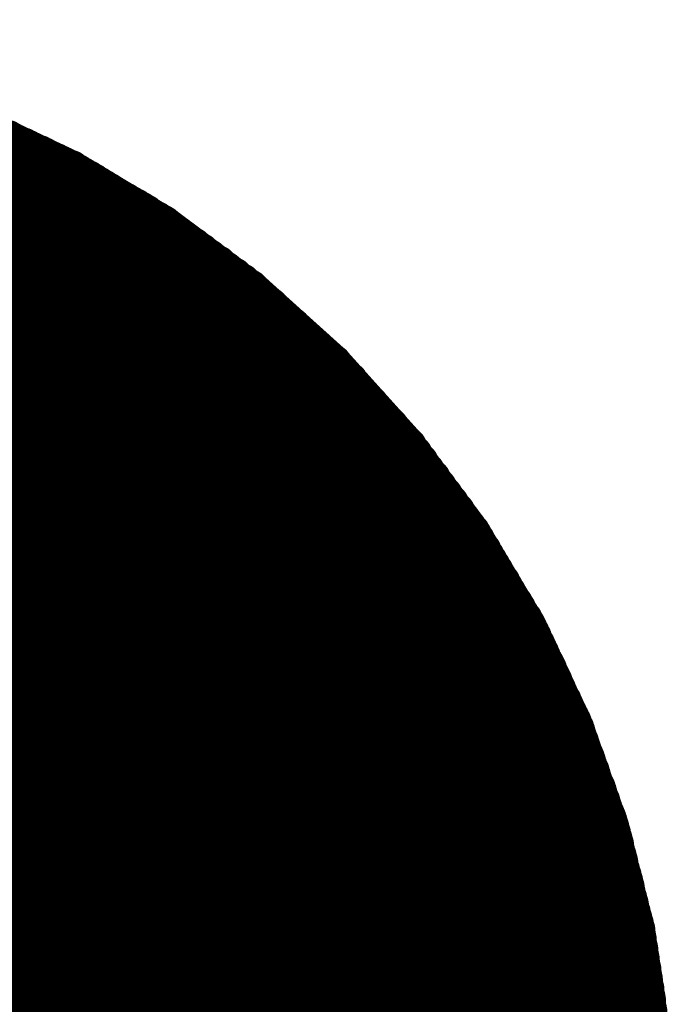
# Model space of a CAD drawing. Extents: x 0 to 65, y -0.2 to 30.2.
# Tile 63 of 237: x 34.791 to 35.119, y 14.658 to 15.151. Entities that reach past the tile are written whole.
import ezdxf

# ---------------------------------------------------------------- set-up
doc = ezdxf.new("R2010")
doc.units = 0
doc.layers.add('BOARD_GEOMETRY_SILKSCREEN_', color=1, linetype='CONTINUOUS')

msp = doc.modelspace()

# ---------------------------------------------------------------- linework, layer by layer
at = {"layer": 'BOARD_GEOMETRY_SILKSCREEN_', "const_width": 0.01905}
for points in [[(35.109912, 14.320012), (34.288476, 15.141448)], [(35.109912, 14.321028), (34.289492, 15.141448)], [(35.109912, 14.322044), (34.290508, 15.141448)], [(35.109912, 14.32306), (34.291524, 15.141448)], [(35.109912, 14.324076), (34.292794, 15.141448)], [(35.109912, 14.325346), (34.29381, 15.141448)], [(35.109912, 14.326108), (34.294826, 15.141448)], [(35.109912, 14.327378), (34.295842, 15.141448)], [(35.109912, 14.328394), (34.296858, 15.141448)], [(35.109912, 14.32941), (34.297874, 15.141448)], [(35.109912, 14.33068), (34.299144, 15.141448)], [(35.109912, 14.331442), (34.30016, 15.141448)], [(35.109912, 14.332712), (34.301176, 15.141448)], [(35.109912, 14.333728), (34.302192, 15.141448)], [(35.109912, 14.334744), (34.303208, 15.141448)], [(35.109912, 14.336014), (34.304478, 15.141448)], [(35.109912, 14.336776), (34.30524, 15.141448)], [(35.109912, 14.338046), (34.30651, 15.141448)], [(35.109912, 14.339062), (34.307526, 15.141448)], [(35.109912, 14.340078), (34.308542, 15.141448)], [(35.109912, 14.341094), (34.309812, 15.141448)], [(35.109912, 14.34211), (34.310574, 15.141448)], [(35.109912, 14.34338), (34.311844, 15.141448)], [(35.109912, 14.344396), (34.31286, 15.141448)], [(35.109912, 14.345412), (34.313876, 15.141448)], [(35.109912, 14.346428), (34.314892, 15.141448)], [(35.109912, 14.347444), (34.315908, 15.141448)], [(35.109912, 14.34846), (34.317178, 15.141448)], [(35.109912, 14.34973), (34.318194, 15.141448)], [(35.109912, 14.350746), (34.31921, 15.141448)], [(35.109912, 14.351762), (34.320226, 15.141448)], [(35.109912, 14.352778), (34.321242, 15.141448)], [(35.109912, 14.353794), (34.322258, 15.141448)], [(35.109912, 14.355064), (34.323528, 15.141448)], [(35.109912, 14.355826), (34.324544, 15.141448)], [(35.109912, 14.357096), (34.32556, 15.141448)], [(35.109912, 14.358112), (34.326576, 15.141448)], [(35.109912, 14.359128), (34.327592, 15.141448)], [(35.109912, 14.360398), (34.328862, 15.141448)], [(35.109912, 14.36116), (34.329624, 15.141448)], [(35.109912, 14.36243), (34.330894, 15.141448)], [(35.109912, 14.363446), (34.33191, 15.141448)], [(35.109912, 14.364462), (34.332926, 15.141448)], [(35.109912, 14.365732), (34.334196, 15.141448)], [(35.109912, 14.366494), (34.334958, 15.141448)], [(35.109912, 14.367764), (34.336228, 15.141448)], [(35.109912, 14.36878), (34.337244, 15.141448)], [(35.109912, 14.369796), (34.33826, 15.141448)], [(35.109912, 14.370812), (34.33953, 15.141448)], [(35.109912, 14.371828), (34.340292, 15.141448)], [(35.109912, 14.372844), (34.341562, 15.141448)], [(35.109912, 14.374114), (34.342578, 15.141448)], [(35.109912, 14.37513), (34.343594, 15.141448)], [(35.109912, 14.376146), (34.34461, 15.141448)], [(35.109912, 14.377162), (34.345626, 15.141448)], [(35.109912, 14.378178), (34.346896, 15.141448)], [(35.109912, 14.379448), (34.347912, 15.141448)], [(35.109912, 14.38021), (34.348928, 15.141448)], [(35.109912, 14.38148), (34.349944, 15.141448)], [(35.109912, 14.382496), (34.35096, 15.141448)], [(35.109912, 14.383512), (34.351976, 15.141448)], [(35.109912, 14.384782), (34.353246, 15.141448)], [(35.109912, 14.385544), (34.354008, 15.141448)], [(35.109912, 14.386814), (34.355278, 15.141448)], [(35.109912, 14.38783), (34.356294, 15.141448)], [(35.109912, 14.388846), (34.35731, 15.141448)], [(35.109912, 14.390116), (34.35858, 15.141448)], [(35.109912, 14.390878), (34.359342, 15.141448)], [(35.109912, 14.392148), (34.360612, 15.141448)], [(35.109912, 14.393164), (34.361628, 15.141448)], [(35.109912, 14.39418), (34.362644, 15.141448)], [(35.109912, 14.395196), (34.363914, 15.141448)], [(35.109912, 14.396212), (34.364676, 15.141448)], [(35.109912, 14.397482), (34.365946, 15.141448)], [(35.109912, 14.398498), (34.366962, 15.141448)], [(35.109912, 14.399514), (34.367978, 15.141448)], [(35.109912, 14.40053), (34.368994, 15.141448)], [(35.109912, 14.401546), (34.37001, 15.141448)], [(35.109912, 14.402562), (34.37128, 15.141448)], [(35.109912, 14.403832), (34.372296, 15.141448)], [(35.109912, 14.404848), (34.373312, 15.141448)], [(35.109912, 14.405864), (34.374328, 15.141448)], [(35.109912, 14.40688), (34.375344, 15.141448)], [(35.109912, 14.407896), (34.37636, 15.141448)], [(35.109912, 14.409166), (34.37763, 15.141448)], [(35.109912, 14.409928), (34.378646, 15.141448)], [(35.109912, 14.411198), (34.379662, 15.141448)], [(35.109912, 14.412214), (34.380678, 15.141448)], [(35.109912, 14.41323), (34.381694, 15.141448)], [(35.109912, 14.4145), (34.382964, 15.141448)], [(35.109912, 14.415262), (34.383726, 15.141448)], [(35.109912, 14.416532), (34.384996, 15.141448)], [(35.109912, 14.417548), (34.386012, 15.141448)], [(35.109912, 14.418564), (34.387028, 15.141448)], [(35.109912, 14.41958), (34.388298, 15.141448)], [(35.109912, 14.420596), (34.38906, 15.141448)], [(35.109912, 14.421866), (34.39033, 15.141448)], [(35.109912, 14.422882), (34.391346, 15.141448)], [(35.109912, 14.423898), (34.392362, 15.141448)], [(35.109912, 14.424914), (34.393632, 15.141448)], [(35.109912, 14.42593), (34.394394, 15.141448)], [(35.109912, 14.426946), (34.395664, 15.141448)], [(35.109912, 14.428216), (34.39668, 15.141448)], [(35.109912, 14.429232), (34.397696, 15.141448)], [(35.109912, 14.430248), (34.398712, 15.141448)], [(35.109912, 14.431264), (34.399728, 15.141448)], [(35.109912, 14.43228), (34.400744, 15.141448)], [(35.109912, 14.43355), (34.402014, 15.141448)], [(35.109912, 14.434312), (34.40303, 15.141448)], [(35.109912, 14.435582), (34.404046, 15.141448)], [(35.109912, 14.436598), (34.405062, 15.141448)], [(35.109912, 14.437614), (34.406078, 15.141448)], [(35.109912, 14.438884), (34.407348, 15.141448)], [(35.109912, 14.439646), (34.40811, 15.141448)], [(35.109912, 14.440916), (34.40938, 15.141448)], [(35.109912, 14.441932), (34.410396, 15.141448)], [(35.109912, 14.442948), (34.411412, 15.141448)], [(35.109912, 14.444218), (34.412682, 15.141448)], [(35.109912, 14.44498), (34.413444, 15.141448)], [(35.109912, 14.44625), (34.414714, 15.141448)], [(35.109912, 14.447266), (34.41573, 15.141448)], [(35.109912, 14.448282), (34.416746, 15.141448)], [(35.109912, 14.449298), (34.418016, 15.141448)], [(35.109912, 14.450314), (34.418778, 15.141448)], [(35.109912, 14.45133), (34.420048, 15.141448)], [(35.109912, 14.4526), (34.421064, 15.141448)], [(35.109912, 14.453616), (34.42208, 15.141448)], [(35.109912, 14.454632), (34.423096, 15.141448)], [(35.109912, 14.455648), (34.424112, 15.141448)], [(35.109912, 14.456664), (34.425382, 15.141448)], [(35.109912, 14.457934), (34.426398, 15.141448)], [(35.109912, 14.458696), (34.427414, 15.141448)], [(35.109912, 14.459966), (34.42843, 15.141448)], [(35.109912, 14.460982), (34.429446, 15.141448)], [(35.109912, 14.461998), (34.430462, 15.141448)], [(35.109912, 14.463268), (34.431732, 15.141448)], [(35.109912, 14.46403), (34.432748, 15.141448)], [(35.109912, 14.4653), (34.433764, 15.141448)], [(35.109912, 14.466316), (34.43478, 15.141448)], [(35.109912, 14.467332), (34.435796, 15.141448)], [(35.109912, 14.468602), (34.437066, 15.141448)], [(35.109912, 14.469364), (34.437828, 15.141448)], [(35.109912, 14.470634), (34.439098, 15.141448)], [(35.109912, 14.47165), (34.440114, 15.141448)], [(35.109912, 14.472666), (34.44113, 15.141448)], [(35.109912, 14.473682), (34.4424, 15.141448)], [(35.109912, 14.474698), (34.443162, 15.141448)], [(35.109912, 14.475968), (34.444432, 15.141448)], [(35.109912, 14.476984), (34.445448, 15.141448)], [(35.109912, 14.478), (34.446464, 15.141448)], [(35.109912, 14.479016), (34.44748, 15.141448)], [(35.109912, 14.480032), (34.448496, 15.141448)], [(35.109912, 14.481048), (34.449766, 15.141448)], [(35.109912, 14.482318), (34.450782, 15.141448)], [(35.109912, 14.483334), (34.451798, 15.141448)], [(35.109912, 14.48435), (34.452814, 15.141448)], [(35.109912, 14.485366), (34.45383, 15.141448)], [(35.109912, 14.486382), (34.454846, 15.141448)], [(35.109912, 14.487652), (34.456116, 15.141448)], [(35.109912, 14.488414), (34.457132, 15.141448)], [(35.109912, 14.489684), (34.458148, 15.141448)], [(35.109912, 14.4907), (34.459164, 15.141448)], [(35.109912, 14.491716), (34.46018, 15.141448)], [(35.109912, 14.492986), (34.46145, 15.141448)], [(35.109912, 14.493748), (34.462212, 15.141448)], [(35.109912, 14.495018), (34.463482, 15.141448)], [(35.109912, 14.496034), (34.464498, 15.141448)], [(35.109912, 14.49705), (34.465514, 15.141448)], [(35.109912, 14.498066), (34.466784, 15.141448)], [(35.109912, 14.499082), (34.467546, 15.141448)], [(35.109912, 14.500352), (34.468816, 15.141448)], [(35.109912, 14.501368), (34.469832, 15.141448)], [(35.109912, 14.502384), (34.470848, 15.141448)], [(35.109912, 14.5034), (34.472118, 15.141448)], [(35.109912, 14.504416), (34.47288, 15.141448)], [(35.109912, 14.505432), (34.47415, 15.141448)], [(35.109912, 14.506702), (34.475166, 15.141448)], [(35.109912, 14.507718), (34.476182, 15.141448)], [(35.109912, 14.508734), (34.477198, 15.141448)], [(35.109912, 14.50975), (34.478214, 15.141448)], [(35.109912, 14.510766), (34.47923, 15.141448)], [(35.109912, 14.512036), (34.4805, 15.141448)], [(35.109912, 14.512798), (34.481516, 15.141448)], [(35.109912, 14.514068), (34.482532, 15.141448)], [(35.109912, 14.515084), (34.483548, 15.141448)], [(35.109912, 14.5161), (34.484564, 15.141448)], [(35.109912, 14.51737), (34.485834, 15.141448)], [(35.109912, 14.518132), (34.486596, 15.141448)], [(35.109912, 14.519402), (34.487866, 15.141448)], [(35.109912, 14.520418), (34.488882, 15.141448)], [(35.109912, 14.521434), (34.489898, 15.141448)], [(35.109912, 14.522704), (34.491168, 15.141448)], [(35.109912, 14.523466), (34.49193, 15.141448)], [(35.109912, 14.524736), (34.4932, 15.141448)], [(35.109912, 14.525752), (34.494216, 15.141448)], [(35.109912, 14.526768), (34.495232, 15.141448)], [(35.109912, 14.527784), (34.496502, 15.141448)], [(35.109912, 14.5288), (34.497264, 15.141448)], [(35.109912, 14.53007), (34.498534, 15.141448)], [(35.109912, 14.531086), (34.49955, 15.141448)], [(35.109912, 14.532102), (34.500566, 15.141448)], [(35.109912, 14.533118), (34.501582, 15.141448)], [(35.109912, 14.534134), (34.502598, 15.141448)], [(35.109912, 14.53515), (34.503868, 15.141448)], [(35.109912, 14.53642), (34.504884, 15.141448)], [(35.109912, 14.537182), (34.5059, 15.141448)], [(35.109912, 14.538452), (34.506916, 15.141448)], [(35.109912, 14.539468), (34.507932, 15.141448)], [(35.109912, 14.540484), (34.508948, 15.141448)], [(35.109912, 14.541754), (34.510218, 15.141448)], [(35.109912, 14.542516), (34.511234, 15.141448)], [(35.109912, 14.543786), (34.51225, 15.141448)], [(35.109912, 14.544802), (34.513266, 15.141448)], [(35.109912, 14.545818), (34.514282, 15.141448)], [(35.109912, 14.547088), (34.515552, 15.141448)], [(35.109912, 14.54785), (34.516314, 15.141448)], [(35.109912, 14.54912), (34.517584, 15.141448)], [(35.109912, 14.550136), (34.5186, 15.141448)], [(35.109912, 14.551152), (34.519616, 15.141448)], [(35.109912, 14.552168), (34.520886, 15.141448)], [(35.109912, 14.553184), (34.521648, 15.141448)], [(35.109912, 14.554454), (34.522918, 15.141448)], [(35.109912, 14.55547), (34.523934, 15.141448)], [(35.109912, 14.556486), (34.52495, 15.141448)], [(35.109912, 14.557502), (34.525966, 15.141448)], [(35.109912, 14.558518), (34.526982, 15.141448)], [(35.109912, 14.559534), (34.528252, 15.141448)], [(35.109912, 14.560804), (34.529268, 15.141448)], [(35.109912, 14.56182), (34.530284, 15.141448)], [(35.109912, 14.562836), (34.5313, 15.141448)], [(35.109912, 14.563852), (34.532316, 15.141448)], [(35.109912, 14.564868), (34.533332, 15.141448)], [(35.109912, 14.566138), (34.534602, 15.141448)], [(35.109912, 14.5669), (34.535618, 15.141448)], [(35.109912, 14.56817), (34.536634, 15.141448)], [(35.109912, 14.569186), (34.53765, 15.141448)], [(35.109912, 14.570202), (34.538666, 15.141448)], [(35.109912, 14.571472), (34.539936, 15.141448)], [(35.109912, 14.572234), (34.540698, 15.141448)], [(35.109912, 14.573504), (34.541968, 15.141448)], [(35.109912, 14.57452), (34.542984, 15.141448)], [(35.109912, 14.575536), (34.544, 15.141448)], [(35.109912, 14.576552), (34.54527, 15.141448)], [(35.109912, 14.577568), (34.546032, 15.141448)], [(35.109912, 14.578838), (34.547302, 15.141448)], [(35.109912, 14.579854), (34.548318, 15.141448)], [(35.109912, 14.58087), (34.549334, 15.141448)], [(35.109912, 14.581886), (34.550604, 15.141448)], [(35.109912, 14.582902), (34.551366, 15.141448)], [(35.109912, 14.583918), (34.552636, 15.141448)], [(35.109912, 14.585188), (34.553652, 15.141448)], [(35.109912, 14.586204), (34.554668, 15.141448)], [(35.109912, 14.587474), (34.555938, 15.141448)], [(35.109912, 14.588236), (34.556954, 15.141448)], [(35.109912, 14.589506), (34.55797, 15.141448)], [(35.109912, 14.590522), (34.558986, 15.141448)], [(35.109912, 14.591792), (34.560256, 15.141448)], [(35.109912, 14.592808), (34.561272, 15.141194)], [(35.109658, 14.594078), (34.562542, 15.141194)], [(35.109658, 14.595094), (34.563558, 15.141194)], [(35.109658, 14.59611), (34.564828, 15.141194)], [(35.109404, 14.59738), (34.565844, 15.14094)], [(35.109404, 14.598396), (34.56686, 15.14094)], [(35.109404, 14.599666), (34.56813, 15.14094)], [(35.109404, 14.600682), (34.569146, 15.140686)], [(35.10915, 14.601952), (34.570416, 15.140686)], [(35.10915, 14.602968), (34.571432, 15.140686)], [(35.10915, 14.603984), (34.572702, 15.140686)], [(35.10915, 14.605), (34.573464, 15.140686)], [(35.10915, 14.60627), (34.574734, 15.140686)], [(35.10915, 14.607286), (34.57575, 15.140686)], [(35.10915, 14.608556), (34.57702, 15.140432)], [(35.108896, 14.609572), (34.578036, 15.140432)], [(35.108896, 14.610842), (34.579306, 15.140432)], [(35.108896, 14.611858), (34.580322, 15.140178)], [(35.108642, 14.612874), (34.581338, 15.140178)], [(35.108642, 14.614144), (34.582608, 15.140178)], [(35.108642, 14.61516), (34.583624, 15.140178)], [(35.108642, 14.61643), (34.584894, 15.139924)], [(35.108388, 14.617446), (34.58591, 15.139924)], [(35.108388, 14.618716), (34.58718, 15.139924)], [(35.108388, 14.619478), (34.588196, 15.139924)], [(35.108388, 14.620748), (34.589212, 15.139924)], [(35.108388, 14.621764), (34.590228, 15.139924)], [(35.108388, 14.623034), (34.591498, 15.139924)], [(35.108134, 14.62405), (34.592514, 15.13967)], [(35.108134, 14.62532), (34.593784, 15.13967)], [(35.108134, 14.626336), (34.5948, 15.13967)], [(35.108134, 14.627352), (34.59607, 15.139416)], [(35.10788, 14.628622), (34.597086, 15.139416)], [(35.10788, 14.629638), (34.598102, 15.139416)], [(35.10788, 14.630908), (34.599372, 15.139416)], [(35.107626, 14.631924), (34.600388, 15.139162)], [(35.107626, 14.633194), (34.601658, 15.139162)], [(35.107626, 14.63421), (34.602674, 15.139162)], [(35.107626, 14.635226), (34.603944, 15.139162)], [(35.107626, 14.636242), (34.604706, 15.139162)], [(35.107626, 14.637512), (34.605976, 15.139162)], [(35.107626, 14.638528), (34.606992, 15.139162)], [(35.107372, 14.639798), (34.608262, 15.138908)], [(35.107372, 14.640814), (34.609278, 15.138908)], [(35.107118, 14.642084), (34.610548, 15.138654)], [(35.106864, 14.643354), (34.611818, 15.1384)], [(35.106864, 14.644624), (34.613088, 15.1384)], [(35.10661, 14.645894), (34.614358, 15.138146)], [(35.106356, 14.64691), (34.615628, 15.137892)], [(35.106102, 14.648434), (34.616898, 15.137638)], [(35.106102, 14.64945), (34.618168, 15.137638)], [(35.105848, 14.65072), (34.619184, 15.137384)], [(35.105594, 14.652244), (34.620708, 15.13713)], [(35.10534, 14.65326), (34.621724, 15.136876)], [(35.10534, 14.65453), (34.622994, 15.136876)], [(35.105086, 14.6558), (34.624264, 15.136622)], [(35.104832, 14.65707), (34.625534, 15.136368)], [(35.104578, 14.65834), (34.626804, 15.136114)], [(35.104578, 14.65961), (34.628074, 15.136114)], [(35.104578, 14.660626), (34.629344, 15.13586)], [(35.104324, 14.66215), (34.630614, 15.135606)], [(35.10407, 14.663166), (34.631884, 15.135352)], [(35.103816, 14.664436), (34.6329, 15.135352)], [(35.103816, 14.66596), (34.634424, 15.135098)], [(35.103562, 14.666976), (34.63544, 15.134844)], [(35.103308, 14.668246), (34.63671, 15.13459)], [(35.103054, 14.669516), (34.63798, 15.13459)], [(35.103054, 14.670786), (34.63925, 15.13459)], [(35.1028, 14.672056), (34.64052, 15.134336)], [(35.102546, 14.673326), (34.64179, 15.134082)], [(35.102292, 14.674342), (34.64306, 15.133828)], [(35.102292, 14.675866), (34.64433, 15.133828)], [(35.102038, 14.676882), (34.6456, 15.133574)], [(35.101784, 14.678152), (34.646616, 15.13332)], [(35.10153, 14.679676), (34.64814, 15.133066)], [(35.10153, 14.680692), (34.649156, 15.133066)], [(35.101276, 14.681962), (34.650426, 15.132812)], [(35.101022, 14.683232), (34.651696, 15.132558)], [(35.100768, 14.684502), (34.652966, 15.132304)], [(35.100768, 14.685772), (34.654236, 15.132304)], [(35.100514, 14.687042), (34.655506, 15.13205)], [(35.10026, 14.688058), (34.656776, 15.131796)], [(35.100006, 14.689582), (34.658046, 15.131542)], [(35.100006, 14.690598), (34.659316, 15.131542)], [(35.099752, 14.691868), (34.660332, 15.131288)], [(35.099498, 14.693392), (34.661856, 15.131034)], [(35.099244, 14.694408), (34.662872, 15.13078)], [(35.099244, 14.695678), (34.664142, 15.130526)], [(35.098736, 14.697202), (34.665666, 15.130272)], [(35.098482, 14.698726), (34.66719, 15.130018)], [(35.097974, 14.70025), (34.668714, 15.12951)], [(35.09772, 14.70152), (34.669984, 15.129256)], [(35.097212, 14.70279), (34.671508, 15.128748)], [(35.096958, 14.704314), (34.672778, 15.128494)], [(35.09645, 14.705584), (34.674048, 15.127986)], [(35.096196, 14.707108), (34.675572, 15.127732)], [(35.095942, 14.708632), (34.677096, 15.127478)], [(35.095434, 14.710156), (34.67862, 15.12697)], [(35.09518, 14.711426), (34.67989, 15.126716)], [(35.094672, 14.712696), (34.681414, 15.126208)], [(35.094418, 14.71422), (34.682684, 15.125954)], [(35.09391, 14.71549), (34.684208, 15.125446)], [(35.09391, 14.717014), (34.685478, 15.125192)], [(35.093402, 14.718538), (34.687002, 15.124684)], [(35.093148, 14.720062), (34.688526, 15.124684)], [(35.09264, 14.721332), (34.689796, 15.124176)], [(35.092386, 14.722856), (34.69132, 15.123922)], [(35.091878, 14.724126), (34.69259, 15.123414)], [(35.091624, 14.725396), (34.694114, 15.12316)], [(35.091116, 14.72692), (34.695384, 15.122652)], [(35.090862, 14.728444), (34.696908, 15.122398)], [(35.090608, 14.729968), (34.698432, 15.122144)], [(35.0901, 14.731238), (34.699702, 15.121636)], [(35.089846, 14.732762), (34.701226, 15.121382)], [(35.089338, 14.734032), (34.702496, 15.120874)], [(35.089084, 14.735302), (34.70402, 15.12062)], [(35.088576, 14.736826), (34.70529, 15.120112)], [(35.088576, 14.73835), (34.706814, 15.119858)], [(35.088068, 14.739874), (34.708338, 15.11935)], [(35.087814, 14.741144), (34.709608, 15.11935)], [(35.087306, 14.742668), (34.711132, 15.118842)], [(35.087052, 14.743938), (34.712402, 15.118588)], [(35.086544, 14.745462), (34.713926, 15.11808)], [(35.08629, 14.746732), (34.715196, 15.117826)], [(35.085782, 14.748256), (34.71672, 15.117318)], [(35.085274, 14.750034), (34.718498, 15.11681)], [(35.084766, 14.751558), (34.720276, 15.116048)], [(35.084004, 14.753336), (34.7218, 15.11554)], [(35.083242, 14.755114), (34.723578, 15.114778)], [(35.082734, 14.756638), (34.725102, 15.11427)], [(35.082226, 14.758162), (34.726626, 15.113762)], [(35.081718, 14.75994), (34.728404, 15.113254)], [(35.080956, 14.761464), (34.730182, 15.112492)], [(35.080448, 14.763242), (34.731706, 15.111984)], [(35.07994, 14.76502), (34.733484, 15.111476)], [(35.079432, 14.766544), (34.735008, 15.110714)], [(35.07867, 14.768068), (34.736532, 15.110206)], [(35.077908, 14.769846), (34.73831, 15.109444)], [(35.0774, 14.77137), (34.740088, 15.108936)], [(35.076892, 14.773148), (34.741612, 15.108428)], [(35.076384, 14.774926), (34.74339, 15.10792)], [(35.075622, 14.77645), (34.744914, 15.107158)], [(35.075114, 14.777974), (34.746438, 15.10665)], [(35.074606, 14.779752), (34.748216, 15.106142)], [(35.074098, 14.781276), (34.749994, 15.10538)], [(35.073336, 14.783054), (34.751518, 15.104872)], [(35.072574, 14.784832), (34.753296, 15.10411)], [(35.072066, 14.786356), (34.75482, 15.103602)], [(35.071558, 14.78788), (34.756344, 15.103094)], [(35.07105, 14.789658), (34.758122, 15.102586)], [(35.070288, 14.791436), (34.7599, 15.101824)], [(35.06978, 14.79296), (34.761424, 15.101316)], [(35.069272, 14.794738), (34.763202, 15.100808)], [(35.068764, 14.796262), (34.764726, 15.1003)], [(35.068002, 14.797786), (34.76625, 15.099538)], [(34.816034, 15.07617), (34.767012, 15.099284)], [(35.06724, 14.799818), (34.768282, 15.098776)], [(35.066224, 14.80185), (34.770314, 15.09776)], [(35.065208, 14.803882), (34.772346, 15.096744)], [(35.064192, 14.805914), (34.774378, 15.095728)], [(35.06343, 14.807692), (34.776156, 15.094966)], [(35.062414, 14.809978), (34.778442, 15.09395)], [(35.061398, 14.811756), (34.780474, 15.092934)], [(35.060382, 14.813788), (34.782252, 15.091918)], [(35.05962, 14.81582), (34.784538, 15.091156)], [(35.058604, 14.817852), (34.786316, 15.09014)], [(35.057842, 14.819884), (34.788348, 15.089124)], [(35.056826, 14.821916), (34.79038, 15.088108)], [(35.05581, 14.823948), (34.792412, 15.087346)], [(35.055048, 14.82598), (34.794444, 15.08633)], [(35.054032, 14.828012), (34.796476, 15.085314)], [(35.053016, 14.82979), (34.798508, 15.084298)], [(35.052, 14.832076), (34.80054, 15.083536)], [(35.051238, 14.833854), (34.802572, 15.08252)], [(35.050222, 14.835886), (34.80435, 15.081504)], [(35.049206, 14.838172), (34.806636, 15.080488)], [(35.04819, 14.83995), (34.808414, 15.079726)], [(35.047428, 14.841982), (34.810446, 15.07871)], [(35.046412, 14.844014), (34.812478, 15.077694)], [(35.045396, 14.846046), (34.81451, 15.076678)], [(34.86277, 15.04823), (34.816034, 15.07617)], [(35.04438, 14.848078), (34.816542, 15.075916)], [(35.042856, 14.850872), (34.819336, 15.074138)], [(35.041078, 14.853412), (34.821876, 15.072614)], [(35.039554, 14.856206), (34.82467, 15.07109)], [(35.03803, 14.858746), (34.82721, 15.069566)], [(35.036252, 14.861286), (34.830004, 15.067788)], [(35.034728, 14.86408), (34.832544, 15.066264)], [(35.033204, 14.86662), (34.835084, 15.06474)], [(35.03168, 14.869414), (34.837878, 15.062962)], [(35.029902, 14.871954), (34.840418, 15.061438)], [(35.028378, 14.874748), (34.843212, 15.059914)], [(35.026854, 14.877288), (34.845752, 15.05839)], [(35.02533, 14.879828), (34.848546, 15.056866)], [(35.023806, 14.882368), (34.851086, 15.055342)], [(35.022282, 14.885162), (34.853626, 15.053818)], [(35.020504, 14.887702), (34.856166, 15.05204)], [(35.01898, 14.890496), (34.85896, 15.050516)], [(35.017456, 14.893036), (34.8615, 15.048992)], [(34.906458, 15.015718), (34.86277, 15.04823)], [(35.014916, 14.896592), (34.865056, 15.046452)], [(35.011868, 14.900656), (34.86912, 15.043404)], [(35.009074, 14.90472), (34.873184, 15.040356)], [(35.006026, 14.908784), (34.877502, 15.037308)], [(35.002978, 14.912848), (34.881312, 15.034514)], [(34.99993, 14.916912), (34.885376, 15.031466)], [(34.996882, 14.92123), (34.889694, 15.028418)], [(34.993834, 14.92504), (34.893504, 15.02537)], [(34.990786, 14.929358), (34.897822, 15.022322)], [(34.987738, 14.933422), (34.901886, 15.019274)], [(34.984944, 14.937232), (34.90595, 15.016226)], [(34.947352, 14.978888), (34.906458, 15.015718)], [(34.9758, 14.947392), (34.915856, 15.007336)], [(34.96564, 14.958568), (34.927032, 14.997176)], [(34.95548, 14.969998), (34.938462, 14.986762)], [(34.984182, 14.937994), (34.947352, 14.978888)], [(35.016694, 14.894306), (34.984182, 14.937994)], [(35.044634, 14.84757), (35.016694, 14.894306)], [(35.067748, 14.798548), (35.044634, 14.84757)], [(35.086036, 14.747494), (35.067748, 14.798548)], [(35.099244, 14.694916), (35.086036, 14.747494)], [(35.107372, 14.640814), (35.099244, 14.694916)]]:
    msp.add_lwpolyline(points, dxfattribs=at)
at = {"layer": 'BOARD_GEOMETRY_SILKSCREEN_', "const_width": 0.009652}
for points in [[(34.777426, 15.091918, -1), (34.787078, 15.091918)], [(34.779712, 15.091156, -1), (34.789364, 15.091156)], [(34.78149, 15.09014, -1), (34.791142, 15.09014)], [(34.783522, 15.089124, -1), (34.793174, 15.089124)], [(34.787078, 15.091918, -1), (34.777426, 15.091918)], [(34.789364, 15.091156, -1), (34.779712, 15.091156)], [(34.791142, 15.09014, -1), (34.78149, 15.09014)], [(34.793174, 15.089124, -1), (34.783522, 15.089124)], [(34.785554, 15.088108, -1), (34.795206, 15.088108)], [(34.787586, 15.087346, -1), (34.797238, 15.087346)], [(34.789618, 15.08633, -1), (34.79927, 15.08633)], [(34.79165, 15.085314, -1), (34.801302, 15.085314)], [(34.793682, 15.084298, -1), (34.803334, 15.084298)], [(34.795206, 15.088108, -1), (34.785554, 15.088108)], [(34.797238, 15.087346, -1), (34.787586, 15.087346)], [(34.79927, 15.08633, -1), (34.789618, 15.08633)], [(34.801302, 15.085314, -1), (34.79165, 15.085314)], [(34.803334, 15.084298, -1), (34.793682, 15.084298)], [(34.795714, 15.083536, -1), (34.805366, 15.083536)], [(34.805366, 15.083536, -1), (34.795714, 15.083536)], [(34.797746, 15.08252, -1), (34.807398, 15.08252)], [(34.799524, 15.081504, -1), (34.809176, 15.081504)], [(34.80181, 15.080488, -1), (34.811462, 15.080488)], [(34.803588, 15.079726, -1), (34.81324, 15.079726)], [(34.80562, 15.07871, -1), (34.815272, 15.07871)], [(34.807398, 15.08252, -1), (34.797746, 15.08252)], [(34.809176, 15.081504, -1), (34.799524, 15.081504)], [(34.811462, 15.080488, -1), (34.80181, 15.080488)], [(34.81324, 15.079726, -1), (34.803588, 15.079726)], [(34.815272, 15.07871, -1), (34.80562, 15.07871)], [(34.807652, 15.077694, -1), (34.817304, 15.077694)], [(34.809684, 15.076678, -1), (34.819336, 15.076678)], [(34.811208, 15.07617, -1), (34.82086, 15.07617)], [(34.811208, 15.07617, -1), (34.82086, 15.07617)], [(34.811716, 15.075916, -1), (34.821368, 15.075916)], [(34.81451, 15.074138, -1), (34.824162, 15.074138)], [(34.817304, 15.077694, -1), (34.807652, 15.077694)], [(34.819336, 15.076678, -1), (34.809684, 15.076678)], [(34.82086, 15.07617, -1), (34.811208, 15.07617)], [(34.82086, 15.07617, -1), (34.811208, 15.07617)], [(34.821368, 15.075916, -1), (34.811716, 15.075916)], [(34.824162, 15.074138, -1), (34.81451, 15.074138)], [(34.81705, 15.072614, -1), (34.826702, 15.072614)], [(34.819844, 15.07109, -1), (34.829496, 15.07109)], [(34.822384, 15.069566, -1), (34.832036, 15.069566)], [(34.826702, 15.072614, -1), (34.81705, 15.072614)], [(34.829496, 15.07109, -1), (34.819844, 15.07109)], [(34.832036, 15.069566, -1), (34.822384, 15.069566)], [(34.825178, 15.067788, -1), (34.83483, 15.067788)], [(34.827718, 15.066264, -1), (34.83737, 15.066264)], [(34.830258, 15.06474, -1), (34.83991, 15.06474)], [(34.83483, 15.067788, -1), (34.825178, 15.067788)], [(34.83737, 15.066264, -1), (34.827718, 15.066264)], [(34.83991, 15.06474, -1), (34.830258, 15.06474)], [(34.833052, 15.062962, -1), (34.842704, 15.062962)], [(34.835592, 15.061438, -1), (34.845244, 15.061438)], [(34.838386, 15.059914, -1), (34.848038, 15.059914)], [(34.842704, 15.062962, -1), (34.833052, 15.062962)], [(34.845244, 15.061438, -1), (34.835592, 15.061438)], [(34.848038, 15.059914, -1), (34.838386, 15.059914)], [(34.840926, 15.05839, -1), (34.850578, 15.05839)], [(34.84372, 15.056866, -1), (34.853372, 15.056866)], [(34.84626, 15.055342, -1), (34.855912, 15.055342)], [(34.850578, 15.05839, -1), (34.840926, 15.05839)], [(34.853372, 15.056866, -1), (34.84372, 15.056866)], [(34.855912, 15.055342, -1), (34.84626, 15.055342)], [(34.8488, 15.053818, -1), (34.858452, 15.053818)], [(34.85134, 15.05204, -1), (34.860992, 15.05204)], [(34.854134, 15.050516, -1), (34.863786, 15.050516)], [(34.858452, 15.053818, -1), (34.8488, 15.053818)], [(34.860992, 15.05204, -1), (34.85134, 15.05204)], [(34.863786, 15.050516, -1), (34.854134, 15.050516)], [(34.856674, 15.048992, -1), (34.866326, 15.048992)], [(34.857944, 15.04823, -1), (34.867596, 15.04823)], [(34.857944, 15.04823, -1), (34.867596, 15.04823)], [(34.86023, 15.046452, -1), (34.869882, 15.046452)], [(34.866326, 15.048992, -1), (34.856674, 15.048992)], [(34.867596, 15.04823, -1), (34.857944, 15.04823)], [(34.867596, 15.04823, -1), (34.857944, 15.04823)], [(34.869882, 15.046452, -1), (34.86023, 15.046452)], [(34.864294, 15.043404, -1), (34.873946, 15.043404)], [(34.868358, 15.040356, -1), (34.87801, 15.040356)], [(34.873946, 15.043404, -1), (34.864294, 15.043404)], [(34.87801, 15.040356, -1), (34.868358, 15.040356)], [(34.872676, 15.037308, -1), (34.882328, 15.037308)], [(34.876486, 15.034514, -1), (34.886138, 15.034514)], [(34.882328, 15.037308, -1), (34.872676, 15.037308)], [(34.886138, 15.034514, -1), (34.876486, 15.034514)], [(34.88055, 15.031466, -1), (34.890202, 15.031466)], [(34.890202, 15.031466, -1), (34.88055, 15.031466)], [(34.884868, 15.028418, -1), (34.89452, 15.028418)], [(34.888678, 15.02537, -1), (34.89833, 15.02537)], [(34.89452, 15.028418, -1), (34.884868, 15.028418)], [(34.89833, 15.02537, -1), (34.888678, 15.02537)], [(34.892996, 15.022322, -1), (34.902648, 15.022322)], [(34.902648, 15.022322, -1), (34.892996, 15.022322)], [(34.89706, 15.019274, -1), (34.906712, 15.019274)], [(34.901124, 15.016226, -1), (34.910776, 15.016226)], [(34.901632, 15.015718, -1), (34.911284, 15.015718)], [(34.901632, 15.015718, -1), (34.911284, 15.015718)], [(34.906712, 15.019274, -1), (34.89706, 15.019274)], [(34.910776, 15.016226, -1), (34.901124, 15.016226)], [(34.911284, 15.015718, -1), (34.901632, 15.015718)], [(34.911284, 15.015718, -1), (34.901632, 15.015718)], [(34.91103, 15.007336, -1), (34.920682, 15.007336)], [(34.920682, 15.007336, -1), (34.91103, 15.007336)], [(34.922206, 14.997176, -1), (34.931858, 14.997176)], [(34.931858, 14.997176, -1), (34.922206, 14.997176)], [(34.933636, 14.986762, -1), (34.943288, 14.986762)], [(34.943288, 14.986762, -1), (34.933636, 14.986762)], [(34.942526, 14.978888, -1), (34.952178, 14.978888)], [(34.942526, 14.978888, -1), (34.952178, 14.978888)], [(34.952178, 14.978888, -1), (34.942526, 14.978888)], [(34.952178, 14.978888, -1), (34.942526, 14.978888)], [(34.950654, 14.969998, -1), (34.960306, 14.969998)], [(34.960306, 14.969998, -1), (34.950654, 14.969998)], [(34.960814, 14.958568, -1), (34.970466, 14.958568)], [(34.970466, 14.958568, -1), (34.960814, 14.958568)], [(34.970974, 14.947392, -1), (34.980626, 14.947392)], [(34.980626, 14.947392, -1), (34.970974, 14.947392)], [(34.979356, 14.937994, -1), (34.989008, 14.937994)], [(34.979356, 14.937994, -1), (34.989008, 14.937994)], [(34.980118, 14.937232, -1), (34.98977, 14.937232)], [(34.989008, 14.937994, -1), (34.979356, 14.937994)], [(34.989008, 14.937994, -1), (34.979356, 14.937994)], [(34.98977, 14.937232, -1), (34.980118, 14.937232)], [(34.982912, 14.933422, -1), (34.992564, 14.933422)], [(34.992564, 14.933422, -1), (34.982912, 14.933422)], [(34.98596, 14.929358, -1), (34.995612, 14.929358)], [(34.995612, 14.929358, -1), (34.98596, 14.929358)], [(34.989008, 14.92504, -1), (34.99866, 14.92504)], [(34.992056, 14.92123, -1), (35.001708, 14.92123)], [(34.99866, 14.92504, -1), (34.989008, 14.92504)], [(35.001708, 14.92123, -1), (34.992056, 14.92123)], [(34.995104, 14.916912, -1), (35.004756, 14.916912)], [(35.004756, 14.916912, -1), (34.995104, 14.916912)], [(34.998152, 14.912848, -1), (35.007804, 14.912848)], [(35.007804, 14.912848, -1), (34.998152, 14.912848)], [(35.0012, 14.908784, -1), (35.010852, 14.908784)], [(35.010852, 14.908784, -1), (35.0012, 14.908784)], [(35.004248, 14.90472, -1), (35.0139, 14.90472)], [(35.0139, 14.90472, -1), (35.004248, 14.90472)], [(35.007042, 14.900656, -1), (35.016694, 14.900656)], [(35.01009, 14.896592, -1), (35.019742, 14.896592)], [(35.016694, 14.900656, -1), (35.007042, 14.900656)], [(35.019742, 14.896592, -1), (35.01009, 14.896592)], [(35.011868, 14.894306, -1), (35.02152, 14.894306)], [(35.011868, 14.894306, -1), (35.02152, 14.894306)], [(35.01263, 14.893036, -1), (35.022282, 14.893036)], [(35.02152, 14.894306, -1), (35.011868, 14.894306)], [(35.02152, 14.894306, -1), (35.011868, 14.894306)], [(35.022282, 14.893036, -1), (35.01263, 14.893036)], [(35.014154, 14.890496, -1), (35.023806, 14.890496)], [(35.015678, 14.887702, -1), (35.02533, 14.887702)], [(35.023806, 14.890496, -1), (35.014154, 14.890496)], [(35.02533, 14.887702, -1), (35.015678, 14.887702)], [(35.017456, 14.885162, -1), (35.027108, 14.885162)], [(35.01898, 14.882368, -1), (35.028632, 14.882368)], [(35.027108, 14.885162, -1), (35.017456, 14.885162)], [(35.028632, 14.882368, -1), (35.01898, 14.882368)], [(35.020504, 14.879828, -1), (35.030156, 14.879828)], [(35.022028, 14.877288, -1), (35.03168, 14.877288)], [(35.030156, 14.879828, -1), (35.020504, 14.879828)], [(35.03168, 14.877288, -1), (35.022028, 14.877288)], [(35.023552, 14.874748, -1), (35.033204, 14.874748)], [(35.025076, 14.871954, -1), (35.034728, 14.871954)], [(35.033204, 14.874748, -1), (35.023552, 14.874748)], [(35.034728, 14.871954, -1), (35.025076, 14.871954)], [(35.026854, 14.869414, -1), (35.036506, 14.869414)], [(35.036506, 14.869414, -1), (35.026854, 14.869414)], [(35.028378, 14.86662, -1), (35.03803, 14.86662)], [(35.029902, 14.86408, -1), (35.039554, 14.86408)], [(35.03803, 14.86662, -1), (35.028378, 14.86662)], [(35.039554, 14.86408, -1), (35.029902, 14.86408)], [(35.031426, 14.861286, -1), (35.041078, 14.861286)], [(35.033204, 14.858746, -1), (35.042856, 14.858746)], [(35.041078, 14.861286, -1), (35.031426, 14.861286)], [(35.042856, 14.858746, -1), (35.033204, 14.858746)], [(35.034728, 14.856206, -1), (35.04438, 14.856206)], [(35.036252, 14.853412, -1), (35.045904, 14.853412)], [(35.04438, 14.856206, -1), (35.034728, 14.856206)], [(35.045904, 14.853412, -1), (35.036252, 14.853412)], [(35.03803, 14.850872, -1), (35.047682, 14.850872)], [(35.039554, 14.848078, -1), (35.049206, 14.848078)], [(35.039808, 14.84757, -1), (35.04946, 14.84757)], [(35.039808, 14.84757, -1), (35.04946, 14.84757)], [(35.047682, 14.850872, -1), (35.03803, 14.850872)], [(35.049206, 14.848078, -1), (35.039554, 14.848078)], [(35.04946, 14.84757, -1), (35.039808, 14.84757)], [(35.04946, 14.84757, -1), (35.039808, 14.84757)], [(35.04057, 14.846046, -1), (35.050222, 14.846046)], [(35.041586, 14.844014, -1), (35.051238, 14.844014)], [(35.050222, 14.846046, -1), (35.04057, 14.846046)], [(35.051238, 14.844014, -1), (35.041586, 14.844014)], [(35.042602, 14.841982, -1), (35.052254, 14.841982)], [(35.043364, 14.83995, -1), (35.053016, 14.83995)], [(35.04438, 14.838172, -1), (35.054032, 14.838172)], [(35.052254, 14.841982, -1), (35.042602, 14.841982)], [(35.053016, 14.83995, -1), (35.043364, 14.83995)], [(35.054032, 14.838172, -1), (35.04438, 14.838172)], [(35.045396, 14.835886, -1), (35.055048, 14.835886)], [(35.046412, 14.833854, -1), (35.056064, 14.833854)], [(35.055048, 14.835886, -1), (35.045396, 14.835886)], [(35.056064, 14.833854, -1), (35.046412, 14.833854)], [(35.047174, 14.832076, -1), (35.056826, 14.832076)], [(35.04819, 14.82979, -1), (35.057842, 14.82979)], [(35.049206, 14.828012, -1), (35.058858, 14.828012)], [(35.056826, 14.832076, -1), (35.047174, 14.832076)], [(35.057842, 14.82979, -1), (35.04819, 14.82979)], [(35.058858, 14.828012, -1), (35.049206, 14.828012)], [(35.050222, 14.82598, -1), (35.059874, 14.82598)], [(35.050984, 14.823948, -1), (35.060636, 14.823948)], [(35.059874, 14.82598, -1), (35.050222, 14.82598)], [(35.060636, 14.823948, -1), (35.050984, 14.823948)], [(35.052, 14.821916, -1), (35.061652, 14.821916)], [(35.053016, 14.819884, -1), (35.062668, 14.819884)], [(35.053778, 14.817852, -1), (35.06343, 14.817852)], [(35.061652, 14.821916, -1), (35.052, 14.821916)], [(35.062668, 14.819884, -1), (35.053016, 14.819884)], [(35.06343, 14.817852, -1), (35.053778, 14.817852)], [(35.054794, 14.81582, -1), (35.064446, 14.81582)], [(35.055556, 14.813788, -1), (35.065208, 14.813788)], [(35.064446, 14.81582, -1), (35.054794, 14.81582)], [(35.065208, 14.813788, -1), (35.055556, 14.813788)], [(35.056572, 14.811756, -1), (35.066224, 14.811756)], [(35.057588, 14.809978, -1), (35.06724, 14.809978)], [(35.058604, 14.807692, -1), (35.068256, 14.807692)], [(35.066224, 14.811756, -1), (35.056572, 14.811756)], [(35.06724, 14.809978, -1), (35.057588, 14.809978)], [(35.068256, 14.807692, -1), (35.058604, 14.807692)], [(35.059366, 14.805914, -1), (35.069018, 14.805914)], [(35.060382, 14.803882, -1), (35.070034, 14.803882)], [(35.069018, 14.805914, -1), (35.059366, 14.805914)], [(35.070034, 14.803882, -1), (35.060382, 14.803882)], [(35.061398, 14.80185, -1), (35.07105, 14.80185)], [(35.062414, 14.799818, -1), (35.072066, 14.799818)], [(35.062922, 14.798548, -1), (35.072574, 14.798548)], [(35.062922, 14.798548, -1), (35.072574, 14.798548)], [(35.07105, 14.80185, -1), (35.061398, 14.80185)], [(35.072066, 14.799818, -1), (35.062414, 14.799818)], [(35.072574, 14.798548, -1), (35.062922, 14.798548)], [(35.072574, 14.798548, -1), (35.062922, 14.798548)], [(35.063176, 14.797786, -1), (35.072828, 14.797786)], [(35.072828, 14.797786, -1), (35.063176, 14.797786)], [(35.063938, 14.796262, -1), (35.07359, 14.796262)], [(35.064446, 14.794738, -1), (35.074098, 14.794738)], [(35.064954, 14.79296, -1), (35.074606, 14.79296)], [(35.07359, 14.796262, -1), (35.063938, 14.796262)], [(35.074098, 14.794738, -1), (35.064446, 14.794738)], [(35.074606, 14.79296, -1), (35.064954, 14.79296)], [(35.065462, 14.791436, -1), (35.075114, 14.791436)], [(35.066224, 14.789658, -1), (35.075876, 14.789658)], [(35.075114, 14.791436, -1), (35.065462, 14.791436)], [(35.075876, 14.789658, -1), (35.066224, 14.789658)], [(35.066732, 14.78788, -1), (35.076384, 14.78788)], [(35.076384, 14.78788, -1), (35.066732, 14.78788)], [(35.06724, 14.786356, -1), (35.076892, 14.786356)], [(35.067748, 14.784832, -1), (35.0774, 14.784832)], [(35.06851, 14.783054, -1), (35.078162, 14.783054)], [(35.076892, 14.786356, -1), (35.06724, 14.786356)], [(35.0774, 14.784832, -1), (35.067748, 14.784832)], [(35.078162, 14.783054, -1), (35.06851, 14.783054)], [(35.069272, 14.781276, -1), (35.078924, 14.781276)], [(35.06978, 14.779752, -1), (35.079432, 14.779752)], [(35.078924, 14.781276, -1), (35.069272, 14.781276)], [(35.079432, 14.779752, -1), (35.06978, 14.779752)], [(35.070288, 14.777974, -1), (35.07994, 14.777974)], [(35.070796, 14.77645, -1), (35.080448, 14.77645)], [(35.071558, 14.774926, -1), (35.08121, 14.774926)], [(35.07994, 14.777974, -1), (35.070288, 14.777974)], [(35.080448, 14.77645, -1), (35.070796, 14.77645)], [(35.08121, 14.774926, -1), (35.071558, 14.774926)], [(35.072066, 14.773148, -1), (35.081718, 14.773148)], [(35.081718, 14.773148, -1), (35.072066, 14.773148)], [(35.072574, 14.77137, -1), (35.082226, 14.77137)], [(35.073082, 14.769846, -1), (35.082734, 14.769846)], [(35.082226, 14.77137, -1), (35.072574, 14.77137)], [(35.082734, 14.769846, -1), (35.073082, 14.769846)], [(35.073844, 14.768068, -1), (35.083496, 14.768068)], [(35.074606, 14.766544, -1), (35.084258, 14.766544)], [(35.075114, 14.76502, -1), (35.084766, 14.76502)], [(35.083496, 14.768068, -1), (35.073844, 14.768068)], [(35.084258, 14.766544, -1), (35.074606, 14.766544)], [(35.084766, 14.76502, -1), (35.075114, 14.76502)], [(35.075622, 14.763242, -1), (35.085274, 14.763242)], [(35.085274, 14.763242, -1), (35.075622, 14.763242)], [(35.07613, 14.761464, -1), (35.085782, 14.761464)], [(35.076892, 14.75994, -1), (35.086544, 14.75994)], [(35.085782, 14.761464, -1), (35.07613, 14.761464)], [(35.086544, 14.75994, -1), (35.076892, 14.75994)], [(35.0774, 14.758162, -1), (35.087052, 14.758162)], [(35.077908, 14.756638, -1), (35.08756, 14.756638)], [(35.078416, 14.755114, -1), (35.088068, 14.755114)], [(35.087052, 14.758162, -1), (35.0774, 14.758162)], [(35.08756, 14.756638, -1), (35.077908, 14.756638)], [(35.088068, 14.755114, -1), (35.078416, 14.755114)], [(35.079178, 14.753336, -1), (35.08883, 14.753336)], [(35.07994, 14.751558, -1), (35.089592, 14.751558)], [(35.080448, 14.750034, -1), (35.0901, 14.750034)], [(35.08883, 14.753336, -1), (35.079178, 14.753336)], [(35.089592, 14.751558, -1), (35.07994, 14.751558)], [(35.0901, 14.750034, -1), (35.080448, 14.750034)], [(35.080956, 14.748256, -1), (35.090608, 14.748256)], [(35.08121, 14.747494, -1), (35.090862, 14.747494)], [(35.08121, 14.747494, -1), (35.090862, 14.747494)], [(35.081464, 14.746732, -1), (35.091116, 14.746732)], [(35.081718, 14.745462, -1), (35.09137, 14.745462)], [(35.082226, 14.743938, -1), (35.091878, 14.743938)], [(35.090608, 14.748256, -1), (35.080956, 14.748256)], [(35.090862, 14.747494, -1), (35.08121, 14.747494)], [(35.090862, 14.747494, -1), (35.08121, 14.747494)], [(35.091116, 14.746732, -1), (35.081464, 14.746732)], [(35.09137, 14.745462, -1), (35.081718, 14.745462)], [(35.091878, 14.743938, -1), (35.082226, 14.743938)], [(35.08248, 14.742668, -1), (35.092132, 14.742668)], [(35.082988, 14.741144, -1), (35.09264, 14.741144)], [(35.083242, 14.739874, -1), (35.092894, 14.739874)], [(35.092132, 14.742668, -1), (35.08248, 14.742668)], [(35.09264, 14.741144, -1), (35.082988, 14.741144)], [(35.092894, 14.739874, -1), (35.083242, 14.739874)], [(35.08375, 14.73835, -1), (35.093402, 14.73835)], [(35.08375, 14.736826, -1), (35.093402, 14.736826)], [(35.084258, 14.735302, -1), (35.09391, 14.735302)], [(35.084512, 14.734032, -1), (35.094164, 14.734032)], [(35.093402, 14.73835, -1), (35.08375, 14.73835)], [(35.093402, 14.736826, -1), (35.08375, 14.736826)], [(35.09391, 14.735302, -1), (35.084258, 14.735302)], [(35.094164, 14.734032, -1), (35.084512, 14.734032)], [(35.08502, 14.732762, -1), (35.094672, 14.732762)], [(35.085274, 14.731238, -1), (35.094926, 14.731238)], [(35.085782, 14.729968, -1), (35.095434, 14.729968)], [(35.094672, 14.732762, -1), (35.08502, 14.732762)], [(35.094926, 14.731238, -1), (35.085274, 14.731238)], [(35.095434, 14.729968, -1), (35.085782, 14.729968)], [(35.086036, 14.728444, -1), (35.095688, 14.728444)], [(35.08629, 14.72692, -1), (35.095942, 14.72692)], [(35.086798, 14.725396, -1), (35.09645, 14.725396)], [(35.087052, 14.724126, -1), (35.096704, 14.724126)], [(35.095688, 14.728444, -1), (35.086036, 14.728444)], [(35.095942, 14.72692, -1), (35.08629, 14.72692)], [(35.09645, 14.725396, -1), (35.086798, 14.725396)], [(35.096704, 14.724126, -1), (35.087052, 14.724126)], [(35.08756, 14.722856, -1), (35.097212, 14.722856)], [(35.087814, 14.721332, -1), (35.097466, 14.721332)], [(35.088322, 14.720062, -1), (35.097974, 14.720062)], [(35.097212, 14.722856, -1), (35.08756, 14.722856)], [(35.097466, 14.721332, -1), (35.087814, 14.721332)], [(35.097974, 14.720062, -1), (35.088322, 14.720062)], [(35.088576, 14.718538, -1), (35.098228, 14.718538)], [(35.089084, 14.717014, -1), (35.098736, 14.717014)], [(35.089084, 14.71549, -1), (35.098736, 14.71549)], [(35.089592, 14.71422, -1), (35.099244, 14.71422)], [(35.098228, 14.718538, -1), (35.088576, 14.718538)], [(35.098736, 14.717014, -1), (35.089084, 14.717014)], [(35.098736, 14.71549, -1), (35.089084, 14.71549)], [(35.099244, 14.71422, -1), (35.089592, 14.71422)], [(35.089846, 14.712696, -1), (35.099498, 14.712696)], [(35.090354, 14.711426, -1), (35.100006, 14.711426)], [(35.090608, 14.710156, -1), (35.10026, 14.710156)], [(35.099498, 14.712696, -1), (35.089846, 14.712696)], [(35.100006, 14.711426, -1), (35.090354, 14.711426)], [(35.10026, 14.710156, -1), (35.090608, 14.710156)], [(35.091116, 14.708632, -1), (35.100768, 14.708632)], [(35.09137, 14.707108, -1), (35.101022, 14.707108)], [(35.091624, 14.705584, -1), (35.101276, 14.705584)], [(35.092132, 14.704314, -1), (35.101784, 14.704314)], [(35.100768, 14.708632, -1), (35.091116, 14.708632)], [(35.101022, 14.707108, -1), (35.09137, 14.707108)], [(35.101276, 14.705584, -1), (35.091624, 14.705584)], [(35.101784, 14.704314, -1), (35.092132, 14.704314)], [(35.092386, 14.70279, -1), (35.102038, 14.70279)], [(35.092894, 14.70152, -1), (35.102546, 14.70152)], [(35.093148, 14.70025, -1), (35.1028, 14.70025)], [(35.102038, 14.70279, -1), (35.092386, 14.70279)], [(35.102546, 14.70152, -1), (35.092894, 14.70152)], [(35.1028, 14.70025, -1), (35.093148, 14.70025)], [(35.093656, 14.698726, -1), (35.103308, 14.698726)], [(35.09391, 14.697202, -1), (35.103562, 14.697202)], [(35.094418, 14.695678, -1), (35.10407, 14.695678)], [(35.094418, 14.694916, -1), (35.10407, 14.694916)], [(35.094418, 14.694916, -1), (35.10407, 14.694916)], [(35.094418, 14.694408, -1), (35.10407, 14.694408)], [(35.103308, 14.698726, -1), (35.093656, 14.698726)], [(35.103562, 14.697202, -1), (35.09391, 14.697202)], [(35.10407, 14.695678, -1), (35.094418, 14.695678)], [(35.10407, 14.694916, -1), (35.094418, 14.694916)], [(35.10407, 14.694916, -1), (35.094418, 14.694916)], [(35.10407, 14.694408, -1), (35.094418, 14.694408)], [(35.094672, 14.693392, -1), (35.104324, 14.693392)], [(35.094926, 14.691868, -1), (35.104578, 14.691868)], [(35.09518, 14.690598, -1), (35.104832, 14.690598)], [(35.09518, 14.689582, -1), (35.104832, 14.689582)], [(35.104324, 14.693392, -1), (35.094672, 14.693392)], [(35.104578, 14.691868, -1), (35.094926, 14.691868)], [(35.104832, 14.690598, -1), (35.09518, 14.690598)], [(35.104832, 14.689582, -1), (35.09518, 14.689582)], [(35.095434, 14.688058, -1), (35.105086, 14.688058)], [(35.095688, 14.687042, -1), (35.10534, 14.687042)], [(35.095942, 14.685772, -1), (35.105594, 14.685772)], [(35.095942, 14.684502, -1), (35.105594, 14.684502)], [(35.105086, 14.688058, -1), (35.095434, 14.688058)], [(35.10534, 14.687042, -1), (35.095688, 14.687042)], [(35.105594, 14.685772, -1), (35.095942, 14.685772)], [(35.105594, 14.684502, -1), (35.095942, 14.684502)], [(35.096196, 14.683232, -1), (35.105848, 14.683232)], [(35.09645, 14.681962, -1), (35.106102, 14.681962)], [(35.096704, 14.680692, -1), (35.106356, 14.680692)], [(35.096704, 14.679676, -1), (35.106356, 14.679676)], [(35.105848, 14.683232, -1), (35.096196, 14.683232)], [(35.106102, 14.681962, -1), (35.09645, 14.681962)], [(35.106356, 14.680692, -1), (35.096704, 14.680692)], [(35.106356, 14.679676, -1), (35.096704, 14.679676)], [(35.096958, 14.678152, -1), (35.10661, 14.678152)], [(35.097212, 14.676882, -1), (35.106864, 14.676882)], [(35.097466, 14.675866, -1), (35.107118, 14.675866)], [(35.10661, 14.678152, -1), (35.096958, 14.678152)], [(35.106864, 14.676882, -1), (35.097212, 14.676882)], [(35.097466, 14.674342, -1), (35.107118, 14.674342)], [(35.107118, 14.675866, -1), (35.097466, 14.675866)], [(35.09772, 14.673326, -1), (35.107372, 14.673326)], [(35.097974, 14.672056, -1), (35.107626, 14.672056)], [(35.098228, 14.670786, -1), (35.10788, 14.670786)], [(35.107118, 14.674342, -1), (35.097466, 14.674342)], [(35.107372, 14.673326, -1), (35.09772, 14.673326)], [(35.107626, 14.672056, -1), (35.097974, 14.672056)], [(35.098228, 14.669516, -1), (35.10788, 14.669516)], [(35.10788, 14.670786, -1), (35.098228, 14.670786)], [(35.098482, 14.668246, -1), (35.108134, 14.668246)], [(35.098736, 14.666976, -1), (35.108388, 14.666976)], [(35.09899, 14.66596, -1), (35.108642, 14.66596)], [(35.10788, 14.669516, -1), (35.098228, 14.669516)], [(35.108134, 14.668246, -1), (35.098482, 14.668246)], [(35.108388, 14.666976, -1), (35.098736, 14.666976)], [(35.09899, 14.664436, -1), (35.108642, 14.664436)], [(35.108642, 14.66596, -1), (35.09899, 14.66596)], [(35.099244, 14.663166, -1), (35.108896, 14.663166)], [(35.099498, 14.66215, -1), (35.10915, 14.66215)], [(35.099752, 14.660626, -1), (35.109404, 14.660626)], [(35.108642, 14.664436, -1), (35.09899, 14.664436)], [(35.108896, 14.663166, -1), (35.099244, 14.663166)], [(35.10915, 14.66215, -1), (35.099498, 14.66215)], [(35.099752, 14.65961, -1), (35.109404, 14.65961)], [(35.099752, 14.65834, -1), (35.109404, 14.65834)], [(35.109404, 14.660626, -1), (35.099752, 14.660626)], [(35.100006, 14.65707, -1), (35.109658, 14.65707)], [(35.10026, 14.6558, -1), (35.109912, 14.6558)], [(35.109404, 14.65961, -1), (35.099752, 14.65961)], [(35.109404, 14.65834, -1), (35.099752, 14.65834)], [(35.109658, 14.65707, -1), (35.100006, 14.65707)], [(35.109912, 14.6558, -1), (35.10026, 14.6558)], [(35.100514, 14.65453, -1), (35.110166, 14.65453)], [(35.100514, 14.65326, -1), (35.110166, 14.65326)], [(35.100768, 14.652244, -1), (35.11042, 14.652244)], [(35.101022, 14.65072, -1), (35.110674, 14.65072)], [(35.110166, 14.65453, -1), (35.100514, 14.65453)], [(35.101276, 14.64945, -1), (35.110928, 14.64945)]]:
    msp.add_lwpolyline(points, format="xyb", dxfattribs=at)

doc.saveas('drawing.dxf')
